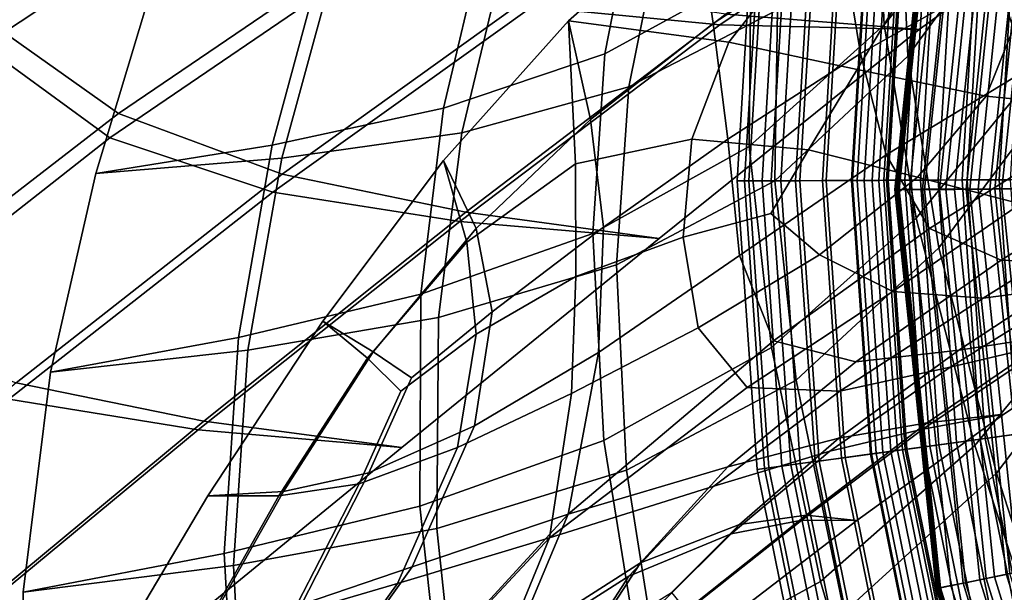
# Model space of a CAD drawing. Extents: x -3.29 to 3.54, y -2.92 to 1.93.
# Tile 9 of 167: x -1.13 to -0.75, y -0.16 to 0.06. Entities that reach past the tile are written whole.
import ezdxf

# ---------------------------------------------------------------- set-up
doc = ezdxf.new("R2010")
doc.units = 0

msp = doc.modelspace()

# ---------------------------------------------------------------- linework, layer by layer
for points in [[(-0.75006, 0.11344, 4.54368), (-0.7344, 0.0422, 4.67604), (-0.68939, 0.10968, 4.68736), (-0.70812, 0.17722, 4.55523)], [(-0.75006, 0.11344, 4.54368), (-0.75637, 0.17439, 4.41543), (-0.79903, 0.12018, 4.40404), (-0.79607, 0.05638, 4.53225)], [(-1.07698, 0.16638, 3.62939), (-1.04512, 0.11317, 3.64622), (-1.14332, 0.0482, 3.72689), (-1.17343, 0.10301, 3.70925)], [(-0.74325, 0.10435, 4.53784), (-0.78699, 0.04425, 4.52446), (-0.78968, 0.10752, 4.39747), (-0.74935, 0.16489, 4.4105)], [(-0.77566, 0.14698, 1.64678), (-0.77608, 0.14706, 1.63271), (-0.79203, -0.00721, 1.63271), (-0.7916, -0.00721, 1.64678)], [(-0.77043, 0.14595, 1.63271), (-0.78627, -0.00719, 1.63271), (-0.79203, -0.00721, 1.63271), (-0.77608, 0.14706, 1.63271)], [(-0.77524, 0.14689, 1.66084), (-0.77566, 0.14698, 1.64678), (-0.7916, -0.00721, 1.64678), (-0.79117, -0.00721, 1.66084)], [(-0.77524, 0.14689, 1.66084), (-0.79117, -0.00721, 1.66084), (-0.79074, -0.00721, 1.67491), (-0.77482, 0.14681, 1.67491)], [(-0.77482, 0.14681, 1.67491), (-0.79074, -0.00721, 1.67491), (-0.79032, -0.00721, 1.68898), (-0.7744, 0.14673, 1.68897)], [(-0.76561, 0.14504, 1.69726), (-0.7744, 0.14673, 1.68897), (-0.79032, -0.00721, 1.68898), (-0.78135, -0.00715, 1.69726)], [(-0.76478, 0.14484, 1.63271), (-0.78051, -0.00718, 1.63271), (-0.78627, -0.00719, 1.63271), (-0.77043, 0.14595, 1.63271)], [(-0.75672, 0.14333, 1.70453), (-0.76561, 0.14504, 1.69726), (-0.78135, -0.00715, 1.69726), (-0.77229, -0.00709, 1.70454)], [(-0.76478, 0.14484, 1.63271), (-0.75914, 0.14374, 1.63271), (-0.77476, -0.00717, 1.63271), (-0.78051, -0.00718, 1.63271)], [(-0.75914, 0.14374, 1.63271), (-0.75349, 0.14263, 1.63271), (-0.769, -0.00716, 1.63271), (-0.77476, -0.00717, 1.63271)], [(-0.75672, 0.14333, 1.70453), (-0.77229, -0.00709, 1.70454), (-0.76301, -0.00704, 1.7098), (-0.74763, 0.14158, 1.7098)], [(-0.75349, 0.14263, 1.65605), (-0.769, -0.00716, 1.65605), (-0.769, -0.00716, 1.64438), (-0.75349, 0.14263, 1.64438)], [(-0.75349, 0.14263, 1.64438), (-0.769, -0.00716, 1.64438), (-0.769, -0.00716, 1.63271), (-0.75349, 0.14263, 1.63271)], [(-0.75349, 0.14263, 1.65605), (-0.75349, 0.14263, 1.66772), (-0.769, -0.00716, 1.66772), (-0.769, -0.00716, 1.65605)], [(-0.75349, 0.14263, 1.66772), (-0.75349, 0.14263, 1.67939), (-0.769, -0.00716, 1.67939), (-0.769, -0.00716, 1.66772)], [(-0.74902, 0.14178, 1.68382), (-0.76444, -0.00712, 1.68382), (-0.769, -0.00716, 1.67939), (-0.75349, 0.14263, 1.67939)], [(-0.74455, 0.14094, 1.68769), (-0.75988, -0.00707, 1.68769), (-0.76444, -0.00712, 1.68382), (-0.74902, 0.14178, 1.68382)], [(-0.74763, 0.14158, 1.7098), (-0.76301, -0.00704, 1.7098), (-0.75343, -0.00698, 1.71205), (-0.73824, 0.13977, 1.71205)], [(-0.74455, 0.14094, 1.68769), (-0.74008, 0.14009, 1.69045), (-0.75531, -0.00703, 1.69045), (-0.75988, -0.00707, 1.68769)], [(-0.74008, 0.14009, 1.69045), (-0.73561, 0.13925, 1.69156), (-0.75075, -0.00699, 1.69156), (-0.75531, -0.00703, 1.69045)], [(-0.72844, 0.13787, 1.71028), (-0.73824, 0.13977, 1.71205), (-0.75343, -0.00698, 1.71205), (-0.74343, -0.00693, 1.71029)], [(-0.73114, 0.1384, 1.69045), (-0.74619, -0.00695, 1.69045), (-0.75075, -0.00699, 1.69156), (-0.73561, 0.13925, 1.69156)], [(-0.90381, 0.04507, 4.37975), (-0.84753, 0.07597, 4.3922), (-0.83883, 0.13323, 4.26905), (-0.89206, 0.10486, 4.2551)], [(-0.81235, 0.08929, 3.05755), (-0.81809, 0.13583, 3.03961), (-0.86838, 0.10138, 3.08479), (-0.86202, 0.05687, 3.10025)], [(-0.75712, 0.12547, 3.62944), (-0.67523, 0.13251, 3.65254), (-0.78259, 0.05451, 3.76085), (-0.85948, 0.05632, 3.72825)], [(-0.75472, 0.13, 3.6343), (-0.85712, 0.06042, 3.73345), (-0.78259, 0.05451, 3.76085), (-0.67523, 0.13251, 3.65254)], [(-0.83318, 0.12453, 3.60566), (-0.75712, 0.12547, 3.62944), (-0.85948, 0.05632, 3.72825), (-0.93186, 0.06328, 3.69723)], [(-0.9903, 0.09079, 3.68319), (-1.041, 0.12453, 3.66261), (-1.14301, 0.05871, 3.74723), (-1.09125, 0.02213, 3.76603)], [(-0.89446, 0.03241, 4.37317), (-0.8825, 0.09176, 4.24976), (-0.82831, 0.11883, 4.26318), (-0.83724, 0.06204, 4.38496)], [(-0.79607, 0.05638, 4.53225), (-0.79903, 0.12018, 4.40404), (-0.84753, 0.07597, 4.3922), (-0.84816, 0.0094, 4.52098)], [(-0.80522, 0.04524, 3.07626), (-0.75294, 0.07496, 3.03247), (-0.76097, 0.11724, 3.01298), (-0.81235, 0.08929, 3.05755)], [(-0.99524, 0.08052, 3.66936), (-1.09453, 0.01271, 3.75022), (-1.14332, 0.0482, 3.72689), (-1.04512, 0.11317, 3.64622)], [(-0.75006, 0.11344, 4.54368), (-0.79607, 0.05638, 4.53225), (-0.78374, -0.01825, 4.66503), (-0.7344, 0.0422, 4.67604)], [(-0.84826, -0.00391, 1.51167), (-0.85274, -0.00393, 1.58879), (-0.84605, 0.10745, 1.58879), (-0.84161, 0.10689, 1.51167)], [(-0.84988, -0.00392, 1.62805), (-0.84322, 0.10709, 1.62805), (-0.84605, 0.10745, 1.58879), (-0.85274, -0.00393, 1.58879)], [(-0.84314, -0.00389, 1.64728), (-0.83653, 0.10624, 1.64728), (-0.84322, 0.10709, 1.62805), (-0.84988, -0.00392, 1.62805)], [(-0.83967, -0.00387, 1.41451), (-0.84826, -0.00391, 1.51167), (-0.84161, 0.10689, 1.51167), (-0.83309, 0.1058, 1.41451)], [(-0.78699, 0.04425, 4.52446), (-0.83817, -0.00393, 4.51241), (-0.83724, 0.06204, 4.38496), (-0.78968, 0.10752, 4.39747)], [(-0.96593, 0.02417, 4.36685), (-0.90381, 0.04507, 4.37975), (-0.89206, 0.10486, 4.2551), (-0.95119, 0.08681, 4.23992)], [(-0.84314, -0.00389, 1.64728), (-0.83598, -0.00386, 1.66432), (-0.82942, 0.10534, 1.66432), (-0.83653, 0.10624, 1.64728)], [(-0.83967, -0.00387, 1.41451), (-0.83309, 0.1058, 1.41451), (-0.82371, 0.10461, 1.31516), (-0.83022, -0.00383, 1.31516)], [(-0.83598, -0.00386, 1.66432), (-0.8286, -0.00382, 1.68026), (-0.8221, 0.10441, 1.68026), (-0.82942, 0.10534, 1.66432)], [(-0.83022, -0.00383, 1.31516), (-0.82371, 0.10461, 1.31516), (-0.81346, 0.10331, 1.21471), (-0.81989, -0.00378, 1.21471)], [(-0.81847, -0.00378, 1.67515), (-0.81205, 0.10313, 1.67515), (-0.8221, 0.10441, 1.68026), (-0.8286, -0.00382, 1.68026)], [(-0.80868, -0.00373, 1.11427), (-0.81989, -0.00378, 1.21471), (-0.81346, 0.10331, 1.21471), (-0.80233, 0.1019, 1.11427)], [(-0.80833, -0.00373, 1.67004), (-0.802, 0.10186, 1.67004), (-0.81205, 0.10313, 1.67515), (-0.81847, -0.00378, 1.67515)], [(-0.74325, 0.10435, 4.53784), (-0.72784, 0.0336, 4.66931), (-0.77499, -0.02972, 4.65605), (-0.78699, 0.04425, 4.52446)], [(-0.86202, 0.05687, 3.10025), (-0.86838, 0.10138, 3.08479), (-0.91771, 0.0579, 3.12918), (-0.90925, 0.01976, 3.1404)], [(-0.82942, 0.08364, 3.06052), (-0.85599, 0.04959, 3.08721), (-0.91771, 0.0579, 3.12918), (-0.86838, 0.10138, 3.08479)], [(-0.7962, -0.00367, 1.01382), (-0.80868, -0.00373, 1.11427), (-0.80233, 0.1019, 1.11427), (-0.78996, 0.10033, 1.01382)], [(-0.80385, -0.00371, 1.50698), (-0.79754, 0.10129, 1.50698), (-0.80232, 0.1019, 1.58085), (-0.80866, -0.00373, 1.58085)], [(-0.80652, -0.00372, 1.61695), (-0.80866, -0.00373, 1.58085), (-0.80232, 0.1019, 1.58085), (-0.8002, 0.10163, 1.61695)], [(-0.80833, -0.00373, 1.67004), (-0.7982, -0.00368, 1.66492), (-0.79194, 0.10058, 1.66492), (-0.802, 0.10186, 1.67004)], [(-0.80071, -0.00369, 1.63306), (-0.80652, -0.00372, 1.61695), (-0.8002, 0.10163, 1.61695), (-0.79443, 0.10089, 1.63306)], [(-0.79515, -0.00367, 1.41296), (-0.78891, 0.10019, 1.41296), (-0.79754, 0.10129, 1.50698), (-0.80385, -0.00371, 1.50698)], [(-0.80071, -0.00369, 1.63306), (-0.79443, 0.10089, 1.63306), (-0.78826, 0.10011, 1.64698), (-0.79449, -0.00367, 1.64698)], [(-0.7982, -0.00368, 1.66492), (-0.78807, -0.00364, 1.65981), (-0.78189, 0.0993, 1.65981), (-0.79194, 0.10058, 1.66492)], [(-0.7962, -0.00367, 1.01382), (-0.78996, 0.10033, 1.01382), (-0.77597, 0.09855, 0.91337), (-0.78211, -0.00361, 0.91337)], [(-0.79515, -0.00367, 1.41296), (-0.78562, -0.00362, 1.31643), (-0.77946, 0.09899, 1.31643), (-0.78891, 0.10019, 1.41296)], [(-0.79449, -0.00367, 1.64698), (-0.78826, 0.10011, 1.64698), (-0.78189, 0.0993, 1.65981), (-0.78807, -0.00364, 1.65981)], [(-0.78562, -0.00362, 1.31643), (-0.77527, -0.00358, 1.21833), (-0.76919, 0.09769, 1.21833), (-0.77946, 0.09899, 1.31643)], [(-0.75294, 0.07496, 3.03247), (-0.74094, 0.03905, 3.05259), (-0.6878, 0.06743, 3.00784), (-0.70005, 0.10128, 2.98716)], [(-0.78211, -0.00361, 0.91337), (-0.77597, 0.09855, 0.91337), (-0.76, 0.09652, 0.81292), (-0.76601, -0.00353, 0.81292)], [(-0.76409, -0.00353, 1.1196), (-0.7581, 0.09628, 1.1196), (-0.76919, 0.09769, 1.21833), (-0.77527, -0.00358, 1.21833)], [(-0.74753, -0.00345, 0.71248), (-0.76601, -0.00353, 0.81292), (-0.76, 0.09652, 0.81292), (-0.74167, 0.09419, 0.71248)], [(-0.7517, -0.00347, 1.02041), (-0.7458, 0.09472, 1.02041), (-0.7581, 0.09628, 1.1196), (-0.76409, -0.00353, 1.1196)], [(-0.95892, 0.01467, 4.36192), (-0.94402, 0.07699, 4.23592), (-0.8825, 0.09176, 4.24976), (-0.89446, 0.03241, 4.37317)], [(-0.7517, -0.00347, 1.02041), (-0.73772, -0.0034, 0.92095), (-0.73193, 0.09296, 0.92095), (-0.7458, 0.09472, 1.02041)], [(-0.92768, 0.07096, 3.70718), (-0.9903, 0.09079, 3.68319), (-1.09125, 0.02213, 3.76603), (-1.0281, -0.00127, 3.78862)], [(-0.80522, 0.04524, 3.07626), (-0.81235, 0.08929, 3.05755), (-0.86202, 0.05687, 3.10025), (-0.85631, 0.01221, 3.11787)], [(-0.96593, 0.02417, 4.36685), (-0.95119, 0.08681, 4.23992), (-1.01424, 0.07564, 4.22392), (-1.03195, 0.00993, 4.35364)], [(-0.78853, 0.06914, 3.03529), (-0.80648, 0.03909, 3.05616), (-0.85599, 0.04959, 3.08721), (-0.82942, 0.08364, 3.06052)], [(-0.93186, 0.06328, 3.69723), (-1.03174, -0.00829, 3.77781), (-1.09453, 0.01271, 3.75022), (-0.99524, 0.08052, 3.66936)], [(-0.95892, 0.01467, 4.36192), (-1.02821, 0.00486, 4.35101), (-1.01042, 0.0704, 4.22179), (-0.94402, 0.07699, 4.23592)], [(-0.90837, -0.02413, 4.50993), (-0.84816, 0.0094, 4.52098), (-0.84753, 0.07597, 4.3922), (-0.90381, 0.04507, 4.37975)], [(-1.03195, 0.00993, 4.35364), (-1.01424, 0.07564, 4.22392), (-1.07926, 0.06791, 4.20752), (-1.09991, -0.00099, 4.34029)], [(-0.80522, 0.04524, 3.07626), (-0.79531, 0.00618, 3.09647), (-0.74094, 0.03905, 3.05259), (-0.75294, 0.07496, 3.03247)], [(-1.02821, 0.00486, 4.35101), (-1.09991, -0.00099, 4.34029), (-1.07926, 0.06791, 4.20752), (-1.01042, 0.0704, 4.22179)], [(-0.92768, 0.07096, 3.70718), (-1.0281, -0.00127, 3.78862), (-0.95735, -0.0159, 3.81374), (-0.85712, 0.06042, 3.73345)], [(-0.78853, 0.06914, 3.03529), (-0.7438, 0.0611, 3.00816), (-0.75674, 0.02883, 3.0294), (-0.80648, 0.03909, 3.05616)], [(-0.93186, 0.06328, 3.69723), (-0.85948, 0.05632, 3.72825), (-0.95961, -0.01962, 3.80825), (-1.03174, -0.00829, 3.77781)], [(-0.89929, -0.03625, 4.50214), (-0.89446, 0.03241, 4.37317), (-0.83724, 0.06204, 4.38496), (-0.83817, -0.00393, 4.51241)], [(-0.7438, 0.0611, 3.00816), (-0.69644, 0.06033, 2.9784), (-0.69497, 0.02261, 3.00388), (-0.75674, 0.02883, 3.0294)], [(-1.19495, -0.05796, 3.84602), (-1.09125, 0.02213, 3.76603), (-1.14301, 0.05871, 3.74723), (-1.24726, -0.02049, 3.82976)], [(-0.95693, -0.02753, 3.17204), (-0.96589, 0.00394, 3.17258), (-0.91771, 0.0579, 3.12918), (-0.91506, 0.00275, 3.13793)], [(-0.9533, -0.02227, 3.17735), (-0.90925, 0.01976, 3.1404), (-0.91771, 0.0579, 3.12918), (-0.96589, 0.00394, 3.17258)], [(-0.85712, 0.06042, 3.73345), (-0.95735, -0.0159, 3.81374), (-0.88281, -0.02613, 3.84011), (-0.78259, 0.05451, 3.76085)], [(-0.87017, 0.01219, 3.10469), (-0.91506, 0.00275, 3.13793), (-0.91771, 0.0579, 3.12918), (-0.85599, 0.04959, 3.08721)], [(-0.85948, 0.05632, 3.72825), (-0.78259, 0.05451, 3.76085), (-0.88281, -0.02613, 3.84011), (-0.95961, -0.01962, 3.80825)], [(-0.85631, 0.01221, 3.11787), (-0.86202, 0.05687, 3.10025), (-0.90925, 0.01976, 3.1404), (-0.90427, -0.02178, 3.15545)], [(-0.79607, 0.05638, 4.53225), (-0.84816, 0.0094, 4.52098), (-0.83958, -0.06817, 4.65448), (-0.78374, -0.01825, 4.66503)], [(-0.82524, 0.00804, 3.07665), (-0.87017, 0.01219, 3.10469), (-0.85599, 0.04959, 3.08721), (-0.80648, 0.03909, 3.05616)], [(-1.1956, -0.06657, 3.82747), (-1.24138, -0.03027, 3.80349), (-1.14332, 0.0482, 3.72689), (-1.09453, 0.01271, 3.75022)], [(-0.97467, -0.04757, 4.49903), (-0.90837, -0.02413, 4.50993), (-0.90381, 0.04507, 4.37975), (-0.96593, 0.02417, 4.36685)], [(-0.80522, 0.04524, 3.07626), (-0.85631, 0.01221, 3.11787), (-0.85188, -0.03274, 3.13984), (-0.79531, 0.00618, 3.09647)], [(-0.78699, 0.04425, 4.52446), (-0.77499, -0.02972, 4.65605), (-0.82996, -0.08079, 4.64461), (-0.83817, -0.00393, 4.51241)], [(-0.7344, 0.0422, 4.67604), (-0.78374, -0.01825, 4.66503), (-0.76118, -0.10593, 4.80139), (-0.70871, -0.04212, 4.8113)], [(-0.82524, 0.00804, 3.07665), (-0.80648, 0.03909, 3.05616), (-0.75674, 0.02883, 3.0294), (-0.78326, -0.00244, 3.05811)], [(-0.79531, 0.00618, 3.09647), (-0.77857, -0.02227, 3.1173), (-0.72301, 0.01272, 3.07365), (-0.74094, 0.03905, 3.05259)], [(-0.96786, -0.05666, 4.49319), (-0.95892, 0.01467, 4.36192), (-0.89446, 0.03241, 4.37317), (-0.89929, -0.03625, 4.50214)], [(-0.72784, 0.0336, 4.66931), (-0.70246, -0.05014, 4.80372), (-0.75285, -0.11663, 4.79127), (-0.77499, -0.02972, 4.65605)], [(-0.78326, -0.00244, 3.05811), (-0.75674, 0.02883, 3.0294), (-0.69497, 0.02261, 3.00388), (-0.74359, -0.01277, 3.05413)], [(-0.97467, -0.04757, 4.49903), (-0.96593, 0.02417, 4.36685), (-1.03195, 0.00993, 4.35364), (-1.04502, -0.06429, 4.48825)], [(-1.13064, -0.08179, 3.86568), (-1.0281, -0.00127, 3.78862), (-1.09125, 0.02213, 3.76603), (-1.19495, -0.05796, 3.84602)], [(-0.94719, -0.0544, 3.18712), (-0.90427, -0.02178, 3.15545), (-0.90925, 0.01976, 3.1404), (-0.9533, -0.02227, 3.17735)], [(-1.13349, -0.08815, 3.85387), (-1.1956, -0.06657, 3.82747), (-1.09453, 0.01271, 3.75022), (-1.03174, -0.00829, 3.77781)], [(-0.96786, -0.05666, 4.49319), (-1.04139, -0.06914, 4.48514), (-1.02821, 0.00486, 4.35101), (-0.95892, 0.01467, 4.36192)], [(-0.87357, -0.02556, 3.11687), (-0.91489, -0.04072, 3.14744), (-0.91506, 0.00275, 3.13793), (-0.87017, 0.01219, 3.10469)], [(-0.85631, 0.01221, 3.11787), (-0.90427, -0.02178, 3.15545), (-0.90626, -0.07011, 3.17816), (-0.85188, -0.03274, 3.13984)], [(-0.8398, -0.01652, 3.0945), (-0.87357, -0.02556, 3.11687), (-0.87017, 0.01219, 3.10469), (-0.82524, 0.00804, 3.07665)], [(-0.75095, -0.03445, 3.13785), (-0.69715, -0.00084, 3.09597), (-0.72301, 0.01272, 3.07365), (-0.77857, -0.02227, 3.1173)], [(-1.04502, -0.06429, 4.48825), (-1.03195, 0.00993, 4.35364), (-1.09991, -0.00099, 4.34029), (-1.1174, -0.07765, 4.47752)], [(-0.90837, -0.02413, 4.50993), (-0.90409, -0.10405, 4.64456), (-0.83958, -0.06817, 4.65448), (-0.84816, 0.0094, 4.52098)], [(-0.8398, -0.01652, 3.0945), (-0.82524, 0.00804, 3.07665), (-0.78326, -0.00244, 3.05811), (-0.82104, -0.03237, 3.09171)], [(-1.04139, -0.06914, 4.48514), (-1.1174, -0.07765, 4.47752), (-1.09991, -0.00099, 4.34029), (-1.02821, 0.00486, 4.35101)], [(-0.99523, -0.07235, 3.20509), (-1.01241, -0.058, 3.21418), (-0.96589, 0.00394, 3.17258), (-0.95693, -0.02753, 3.17204)], [(-0.99311, -0.06987, 3.21118), (-0.9533, -0.02227, 3.17735), (-0.96589, 0.00394, 3.17258), (-1.01241, -0.058, 3.21418)], [(-0.79531, 0.00618, 3.09647), (-0.85188, -0.03274, 3.13984), (-0.83876, -0.06554, 3.16173), (-0.77857, -0.02227, 3.1173)], [(-0.95335, -0.06307, 3.17649), (-0.95693, -0.02753, 3.17204), (-0.91506, 0.00275, 3.13793), (-0.91489, -0.04072, 3.14744)], [(-1.13064, -0.08179, 3.86568), (-1.05834, -0.09655, 3.88761), (-0.95735, -0.0159, 3.81374), (-1.0281, -0.00127, 3.78862)], [(-0.83022, -0.00383, 1.31516), (-0.81989, -0.00378, 1.21471), (-0.81247, -0.11081, 1.21471), (-0.82271, -0.11221, 1.31516)], [(-0.81847, -0.00378, 1.67515), (-0.8286, -0.00382, 1.68026), (-0.8211, -0.11199, 1.68026), (-0.81106, -0.11062, 1.67515)], [(-0.82104, -0.03237, 3.09171), (-0.78326, -0.00244, 3.05811), (-0.74359, -0.01277, 3.05413), (-0.79269, -0.04654, 3.09688)], [(-0.80868, -0.00373, 1.11427), (-0.80136, -0.1093, 1.11427), (-0.81247, -0.11081, 1.21471), (-0.81989, -0.00378, 1.21471)], [(-0.80833, -0.00373, 1.67004), (-0.81847, -0.00378, 1.67515), (-0.81106, -0.11062, 1.67515), (-0.80102, -0.10925, 1.67004)], [(-0.7962, -0.00367, 1.01382), (-0.789, -0.10761, 1.01382), (-0.80136, -0.1093, 1.11427), (-0.80868, -0.00373, 1.11427)], [(-0.80385, -0.00371, 1.50698), (-0.80866, -0.00373, 1.58085), (-0.80135, -0.1093, 1.58085), (-0.79658, -0.10864, 1.50698)], [(-0.80652, -0.00372, 1.61695), (-0.79923, -0.10901, 1.61695), (-0.80135, -0.1093, 1.58085), (-0.80866, -0.00373, 1.58085)], [(-0.80833, -0.00373, 1.67004), (-0.80102, -0.10925, 1.67004), (-0.79098, -0.10788, 1.66492), (-0.7982, -0.00368, 1.66492)], [(-0.80071, -0.00369, 1.63306), (-0.79346, -0.10822, 1.63306), (-0.79923, -0.10901, 1.61695), (-0.80652, -0.00372, 1.61695)], [(-0.79515, -0.00367, 1.41296), (-0.80385, -0.00371, 1.50698), (-0.79658, -0.10864, 1.50698), (-0.78795, -0.10747, 1.41296)], [(-0.80071, -0.00369, 1.63306), (-0.79449, -0.00367, 1.64698), (-0.7873, -0.10738, 1.64698), (-0.79346, -0.10822, 1.63306)], [(-0.7982, -0.00368, 1.66492), (-0.79098, -0.10788, 1.66492), (-0.78094, -0.10651, 1.65981), (-0.78807, -0.00364, 1.65981)], [(-0.7962, -0.00367, 1.01382), (-0.78211, -0.00361, 0.91337), (-0.77503, -0.10571, 0.91337), (-0.789, -0.10761, 1.01382)], [(-0.79515, -0.00367, 1.41296), (-0.78795, -0.10747, 1.41296), (-0.77852, -0.10618, 1.31643), (-0.78562, -0.00362, 1.31643)], [(-0.79449, -0.00367, 1.64698), (-0.78807, -0.00364, 1.65981), (-0.78094, -0.10651, 1.65981), (-0.7873, -0.10738, 1.64698)], [(-0.78562, -0.00362, 1.31643), (-0.77852, -0.10618, 1.31643), (-0.76826, -0.10478, 1.21833), (-0.77527, -0.00358, 1.21833)], [(-0.78211, -0.00361, 0.91337), (-0.76601, -0.00353, 0.81292), (-0.75908, -0.10353, 0.81292), (-0.77503, -0.10571, 0.91337)], [(-0.76409, -0.00353, 1.1196), (-0.77527, -0.00358, 1.21833), (-0.76826, -0.10478, 1.21833), (-0.75718, -0.10327, 1.1196)], [(-0.74753, -0.00345, 0.71248), (-0.74077, -0.10103, 0.71248), (-0.75908, -0.10353, 0.81292), (-0.76601, -0.00353, 0.81292)], [(-0.7517, -0.00347, 1.02041), (-0.76409, -0.00353, 1.1196), (-0.75718, -0.10327, 1.1196), (-0.7449, -0.1016, 1.02041)], [(-0.7517, -0.00347, 1.02041), (-0.7449, -0.1016, 1.02041), (-0.73105, -0.09971, 0.92095), (-0.73772, -0.0034, 0.92095)], [(-0.7167, -0.03585, 3.15889), (-0.66534, -0.00484, 3.11924), (-0.69715, -0.00084, 3.09597), (-0.75095, -0.03445, 3.13785)], [(-0.89929, -0.03625, 4.50214), (-0.83817, -0.00393, 4.51241), (-0.82996, -0.08079, 4.64461), (-0.89535, -0.11552, 4.63559)], [(-0.84826, -0.00391, 1.51167), (-0.84058, -0.11465, 1.51167), (-0.84503, -0.11525, 1.58879), (-0.85274, -0.00393, 1.58879)], [(-0.84988, -0.00392, 1.62805), (-0.85274, -0.00393, 1.58879), (-0.84503, -0.11525, 1.58879), (-0.84219, -0.11487, 1.62805)], [(-0.84314, -0.00389, 1.64728), (-0.84988, -0.00392, 1.62805), (-0.84219, -0.11487, 1.62805), (-0.83552, -0.11396, 1.64728)], [(-0.83967, -0.00387, 1.41451), (-0.83208, -0.11349, 1.41451), (-0.84058, -0.11465, 1.51167), (-0.84826, -0.00391, 1.51167)], [(-0.84314, -0.00389, 1.64728), (-0.83552, -0.11396, 1.64728), (-0.82842, -0.11299, 1.66432), (-0.83598, -0.00386, 1.66432)], [(-0.83967, -0.00387, 1.41451), (-0.83022, -0.00383, 1.31516), (-0.82271, -0.11221, 1.31516), (-0.83208, -0.11349, 1.41451)], [(-0.83598, -0.00386, 1.66432), (-0.82842, -0.11299, 1.66432), (-0.8211, -0.11199, 1.68026), (-0.8286, -0.00382, 1.68026)], [(-0.77042, -0.16006, 1.63271), (-0.77606, -0.16119, 1.63271), (-0.79203, -0.00721, 1.63271), (-0.78627, -0.00719, 1.63271)], [(-0.77564, -0.16111, 1.64678), (-0.7916, -0.00721, 1.64678), (-0.79203, -0.00721, 1.63271), (-0.77606, -0.16119, 1.63271)], [(-0.77522, -0.16102, 1.66085), (-0.79117, -0.00721, 1.66084), (-0.7916, -0.00721, 1.64678), (-0.77564, -0.16111, 1.64678)], [(-0.77522, -0.16102, 1.66085), (-0.7748, -0.16094, 1.67491), (-0.79074, -0.00721, 1.67491), (-0.79117, -0.00721, 1.66084)], [(-0.7748, -0.16094, 1.67491), (-0.77438, -0.16086, 1.68898), (-0.79032, -0.00721, 1.68898), (-0.79074, -0.00721, 1.67491)], [(-0.76561, -0.15906, 1.69726), (-0.78135, -0.00715, 1.69726), (-0.79032, -0.00721, 1.68898), (-0.77438, -0.16086, 1.68898)], [(-0.76479, -0.15892, 1.63271), (-0.77042, -0.16006, 1.63271), (-0.78627, -0.00719, 1.63271), (-0.78051, -0.00718, 1.63271)], [(-0.75673, -0.15724, 1.70454), (-0.77229, -0.00709, 1.70454), (-0.78135, -0.00715, 1.69726), (-0.76561, -0.15906, 1.69726)], [(-0.76479, -0.15892, 1.63271), (-0.78051, -0.00718, 1.63271), (-0.77476, -0.00717, 1.63271), (-0.75915, -0.15779, 1.63271)], [(-0.75915, -0.15779, 1.63271), (-0.77476, -0.00717, 1.63271), (-0.769, -0.00716, 1.63271), (-0.75352, -0.15666, 1.63271)], [(-0.75673, -0.15724, 1.70454), (-0.74765, -0.15538, 1.7098), (-0.76301, -0.00704, 1.7098), (-0.77229, -0.00709, 1.70454)], [(-0.74905, -0.15573, 1.68382), (-0.75352, -0.15666, 1.67939), (-0.769, -0.00716, 1.67939), (-0.76444, -0.00712, 1.68382)], [(-0.75352, -0.15666, 1.65605), (-0.75352, -0.15666, 1.64438), (-0.769, -0.00716, 1.64438), (-0.769, -0.00716, 1.65605)], [(-0.75352, -0.15666, 1.64438), (-0.75352, -0.15666, 1.63271), (-0.769, -0.00716, 1.63271), (-0.769, -0.00716, 1.64438)], [(-0.75352, -0.15666, 1.65605), (-0.769, -0.00716, 1.65605), (-0.769, -0.00716, 1.66772), (-0.75352, -0.15666, 1.66772)], [(-0.75352, -0.15666, 1.66772), (-0.769, -0.00716, 1.66772), (-0.769, -0.00716, 1.67939), (-0.75352, -0.15666, 1.67939)], [(-0.74458, -0.1548, 1.68769), (-0.74905, -0.15573, 1.68382), (-0.76444, -0.00712, 1.68382), (-0.75988, -0.00707, 1.68769)], [(-0.74765, -0.15538, 1.7098), (-0.73826, -0.15346, 1.71206), (-0.75343, -0.00698, 1.71205), (-0.76301, -0.00704, 1.7098)], [(-0.74458, -0.1548, 1.68769), (-0.75988, -0.00707, 1.68769), (-0.75531, -0.00703, 1.69045), (-0.74011, -0.15387, 1.69045)], [(-0.74011, -0.15387, 1.69045), (-0.75531, -0.00703, 1.69045), (-0.75075, -0.00699, 1.69156), (-0.73564, -0.15294, 1.69156)], [(-0.72847, -0.15146, 1.71029), (-0.74343, -0.00693, 1.71029), (-0.75343, -0.00698, 1.71205), (-0.73826, -0.15346, 1.71206)], [(-0.73117, -0.15201, 1.69045), (-0.73564, -0.15294, 1.69156), (-0.75075, -0.00699, 1.69156), (-0.74619, -0.00695, 1.69045)], [(-1.13349, -0.08815, 3.85387), (-1.03174, -0.00829, 3.77781), (-0.95961, -0.01962, 3.80825), (-1.06049, -0.09991, 3.88187)], [(-0.75796, -0.04914, 3.11355), (-0.79269, -0.04654, 3.09688), (-0.74359, -0.01277, 3.05413), (-0.70561, -0.01649, 3.06978)], [(-0.7198, -0.04418, 3.13887), (-0.75796, -0.04914, 3.11355), (-0.70561, -0.01649, 3.06978), (-0.66818, -0.0143, 3.09789)], [(-1.05834, -0.09655, 3.88761), (-0.98204, -0.10676, 3.91067), (-0.88281, -0.02613, 3.84011), (-0.95735, -0.0159, 3.81374)], [(-0.8398, -0.01652, 3.0945), (-0.82104, -0.03237, 3.09171), (-0.86779, -0.06064, 3.12762), (-0.87357, -0.02556, 3.11687)], [(-0.78374, -0.01825, 4.66503), (-0.83958, -0.06817, 4.65448), (-0.82061, -0.15847, 4.79178), (-0.76118, -0.10593, 4.80139)], [(-1.06049, -0.09991, 3.88187), (-0.95961, -0.01962, 3.80825), (-0.88281, -0.02613, 3.84011), (-0.98204, -0.10676, 3.91067)], [(-0.97833, -0.07988, 3.20861), (-0.94719, -0.0544, 3.18712), (-0.9533, -0.02227, 3.17735), (-0.99311, -0.06987, 3.21118)], [(-0.94719, -0.0544, 3.18712), (-0.95405, -0.09836, 3.20689), (-0.90626, -0.07011, 3.17816), (-0.90427, -0.02178, 3.15545)], [(-0.75095, -0.03445, 3.13785), (-0.77857, -0.02227, 3.1173), (-0.83876, -0.06554, 3.16173), (-0.80698, -0.07375, 3.1791)], [(-0.97467, -0.04757, 4.49903), (-0.97511, -0.12939, 4.63511), (-0.90409, -0.10405, 4.64456), (-0.90837, -0.02413, 4.50993)], [(-0.87357, -0.02556, 3.11687), (-0.86779, -0.06064, 3.12762), (-0.91659, -0.08588, 3.16197), (-0.91489, -0.04072, 3.14744)], [(-0.98238, -0.085, 3.19871), (-0.99523, -0.07235, 3.20509), (-0.95693, -0.02753, 3.17204), (-0.95335, -0.06307, 3.17649)], [(-0.77499, -0.02972, 4.65605), (-0.75285, -0.11663, 4.79127), (-0.81145, -0.17024, 4.78065), (-0.82996, -0.08079, 4.64461)], [(-0.85188, -0.03274, 3.13984), (-0.90626, -0.07011, 3.17816), (-0.91786, -0.13245, 3.21512), (-0.83876, -0.06554, 3.16173)], [(-0.82104, -0.03237, 3.09171), (-0.79269, -0.04654, 3.09688), (-0.84895, -0.08362, 3.13969), (-0.86779, -0.06064, 3.12762)], [(-0.7167, -0.03585, 3.15889), (-0.76729, -0.06917, 3.19585), (-0.73043, -0.0636, 3.21584), (-0.68006, -0.03195, 3.18116)], [(-0.96786, -0.05666, 4.49319), (-0.89929, -0.03625, 4.50214), (-0.89535, -0.11552, 4.63559), (-0.96855, -0.13799, 4.62838)], [(-0.7167, -0.03585, 3.15889), (-0.75095, -0.03445, 3.13785), (-0.80698, -0.07375, 3.1791), (-0.76729, -0.06917, 3.19585)], [(-0.7198, -0.04418, 3.13887), (-0.68114, -0.03567, 3.17001), (-0.73191, -0.06666, 3.20571), (-0.77066, -0.07582, 3.17737)], [(-0.95335, -0.06307, 3.17649), (-0.91489, -0.04072, 3.14744), (-0.91659, -0.08588, 3.16197), (-0.96052, -0.10674, 3.19088)], [(-0.7198, -0.04418, 3.13887), (-0.77066, -0.07582, 3.17737), (-0.81312, -0.08508, 3.15581), (-0.75796, -0.04914, 3.11355)], [(-0.67233, -0.14234, 4.94829), (-0.70871, -0.04212, 4.8113), (-0.76118, -0.10593, 4.80139), (-0.72756, -0.20887, 4.94036)], [(-0.97467, -0.04757, 4.49903), (-1.04502, -0.06429, 4.48825), (-1.05046, -0.1477, 4.62597), (-0.97511, -0.12939, 4.63511)], [(-0.75796, -0.04914, 3.11355), (-0.81312, -0.08508, 3.15581), (-0.84895, -0.08362, 3.13969), (-0.79269, -0.04654, 3.09688)], [(-0.66648, -0.14968, 4.93988), (-0.71975, -0.21866, 4.92914), (-0.75285, -0.11663, 4.79127), (-0.70246, -0.05014, 4.80372)], [(-0.96786, -0.05666, 4.49319), (-0.96855, -0.13799, 4.62838), (-1.04696, -0.15229, 4.62238), (-1.04139, -0.06914, 4.48514)], [(-0.97833, -0.07988, 3.20861), (-0.99469, -0.11655, 3.22762), (-0.95405, -0.09836, 3.20689), (-0.94719, -0.0544, 3.18712)], [(-0.99523, -0.07235, 3.20509), (-1.02938, -0.1254, 3.23511), (-1.05676, -0.1254, 3.25315), (-1.01241, -0.058, 3.21418)], [(-0.99311, -0.06987, 3.21118), (-1.01241, -0.058, 3.21418), (-1.05676, -0.1254, 3.25315), (-1.02765, -0.12373, 3.24198)], [(-0.86779, -0.06064, 3.12762), (-0.84895, -0.08362, 3.13969), (-0.92511, -0.14166, 3.191), (-0.91659, -0.08588, 3.16197)], [(-0.73191, -0.06666, 3.20571), (-0.695, -0.05754, 3.23746), (-0.7499, -0.09386, 3.26771), (-0.78121, -0.09973, 3.23816)], [(-0.73043, -0.0636, 3.21584), (-0.77951, -0.09727, 3.24704), (-0.7499, -0.09386, 3.26771), (-0.695, -0.05754, 3.23746)], [(-1.04502, -0.06429, 4.48825), (-1.1174, -0.07765, 4.47752), (-1.12798, -0.16251, 4.61699), (-1.05046, -0.1477, 4.62597)], [(-0.98238, -0.085, 3.19871), (-0.95335, -0.06307, 3.17649), (-0.96052, -0.10674, 3.19088), (-0.99848, -0.12074, 3.21504)], [(-0.76729, -0.06917, 3.19585), (-0.81351, -0.10321, 3.22945), (-0.77951, -0.09727, 3.24704), (-0.73043, -0.0636, 3.21584)], [(-0.80698, -0.07375, 3.1791), (-0.83876, -0.06554, 3.16173), (-0.91786, -0.13245, 3.21512), (-0.8563, -0.11421, 3.21803)], [(-0.90409, -0.10405, 4.64456), (-0.88931, -0.19599, 4.78259), (-0.82061, -0.15847, 4.79178), (-0.83958, -0.06817, 4.65448)], [(-0.77066, -0.07582, 3.17737), (-0.73191, -0.06666, 3.20571), (-0.78121, -0.09973, 3.23816), (-0.81699, -0.10816, 3.21292)], [(-1.04139, -0.06914, 4.48514), (-1.04696, -0.15229, 4.62238), (-1.12798, -0.16251, 4.61699), (-1.1174, -0.07765, 4.47752)], [(-0.97833, -0.07988, 3.20861), (-0.99311, -0.06987, 3.21118), (-1.02765, -0.12373, 3.24198), (-0.99469, -0.11655, 3.22762)], [(-0.95405, -0.09836, 3.20689), (-0.97806, -0.15279, 3.23386), (-0.91786, -0.13245, 3.21512), (-0.90626, -0.07011, 3.17816)], [(-0.76729, -0.06917, 3.19585), (-0.80698, -0.07375, 3.1791), (-0.8563, -0.11421, 3.21803), (-0.81351, -0.10321, 3.22945)], [(-0.98238, -0.085, 3.19871), (-0.99848, -0.12074, 3.21504), (-1.02938, -0.1254, 3.23511), (-0.99523, -0.07235, 3.20509)], [(-0.77066, -0.07582, 3.17737), (-0.81699, -0.10816, 3.21292), (-0.86175, -0.1217, 3.1963), (-0.81312, -0.08508, 3.15581)], [(-1.23342, -0.16843, 3.93763), (-1.15927, -0.18046, 3.955), (-1.05834, -0.09655, 3.88761), (-1.13064, -0.08179, 3.86568)], [(-0.89535, -0.11552, 4.63559), (-0.82996, -0.08079, 4.64461), (-0.81145, -0.17024, 4.78065), (-0.88099, -0.20669, 4.77247)], [(-0.96052, -0.10674, 3.19088), (-0.91659, -0.08588, 3.16197), (-0.92511, -0.14166, 3.191), (-0.98371, -0.15924, 3.21458)], [(-0.81312, -0.08508, 3.15581), (-0.86175, -0.1217, 3.1963), (-0.92511, -0.14166, 3.191), (-0.84895, -0.08362, 3.13969)], [(-1.23557, -0.17376, 3.92503), (-1.13349, -0.08815, 3.85387), (-1.06049, -0.09991, 3.88187), (-1.16129, -0.18346, 3.94911)], [(-0.82777, -0.13479, 3.2671), (-0.78121, -0.09973, 3.23816), (-0.7499, -0.09386, 3.26771), (-0.80664, -0.13494, 3.29497)], [(-0.82609, -0.13284, 3.27462), (-0.80664, -0.13494, 3.29497), (-0.7499, -0.09386, 3.26771), (-0.77951, -0.09727, 3.24704)], [(-1.15927, -0.18046, 3.955), (-1.08242, -0.18897, 3.97386), (-0.98204, -0.10676, 3.91067), (-1.05834, -0.09655, 3.88761)], [(-0.99469, -0.11655, 3.22762), (-1.02067, -0.16735, 3.2523), (-0.97806, -0.15279, 3.23386), (-0.95405, -0.09836, 3.20689)], [(-0.85179, -0.13641, 3.25903), (-0.82609, -0.13284, 3.27462), (-0.77951, -0.09727, 3.24704), (-0.81351, -0.10321, 3.22945)], [(-1.16129, -0.18346, 3.94911), (-1.06049, -0.09991, 3.88187), (-0.98204, -0.10676, 3.91067), (-1.08242, -0.18897, 3.97386)], [(-0.85502, -0.14011, 3.24507), (-0.81699, -0.10816, 3.21292), (-0.78121, -0.09973, 3.23816), (-0.82777, -0.13479, 3.2671)], [(-0.74077, -0.10103, 0.71248), (-0.72139, -0.19687, 0.71248), (-0.73922, -0.20173, 0.81292), (-0.75908, -0.10353, 0.81292)], [(-0.7449, -0.1016, 1.02041), (-0.75718, -0.10327, 1.1196), (-0.73737, -0.20123, 1.1196), (-0.72541, -0.19796, 1.02041)], [(-0.97511, -0.12939, 4.63511), (-0.96497, -0.22225, 4.7737), (-0.88931, -0.19599, 4.78259), (-0.90409, -0.10405, 4.64456)], [(-0.85179, -0.13641, 3.25903), (-0.81351, -0.10321, 3.22945), (-0.8563, -0.11421, 3.21803), (-0.88999, -0.1513, 3.25293)], [(-0.72756, -0.20887, 4.94036), (-0.76118, -0.10593, 4.80139), (-0.82061, -0.15847, 4.79178), (-0.7901, -0.26321, 4.93196)], [(-0.789, -0.10761, 1.01382), (-0.77503, -0.10571, 0.91337), (-0.75476, -0.20597, 0.91337), (-0.76836, -0.20969, 1.01382)], [(-0.78795, -0.10747, 1.41296), (-0.76734, -0.20941, 1.41296), (-0.75815, -0.2069, 1.31643), (-0.77852, -0.10618, 1.31643)], [(-0.77852, -0.10618, 1.31643), (-0.75815, -0.2069, 1.31643), (-0.74816, -0.20417, 1.21833), (-0.76826, -0.10478, 1.21833)], [(-0.77503, -0.10571, 0.91337), (-0.75908, -0.10353, 0.81292), (-0.73922, -0.20173, 0.81292), (-0.75476, -0.20597, 0.91337)], [(-0.75718, -0.10327, 1.1196), (-0.76826, -0.10478, 1.21833), (-0.74816, -0.20417, 1.21833), (-0.73737, -0.20123, 1.1196)], [(-0.99848, -0.12074, 3.21504), (-0.96052, -0.10674, 3.19088), (-0.98371, -0.15924, 3.21458), (-1.02437, -0.17117, 3.23842)], [(-0.85502, -0.14011, 3.24507), (-0.89451, -0.15637, 3.23471), (-0.86175, -0.1217, 3.1963), (-0.81699, -0.10816, 3.21292)], [(-0.80136, -0.1093, 1.11427), (-0.7804, -0.21297, 1.11427), (-0.79122, -0.21592, 1.21471), (-0.81247, -0.11081, 1.21471)], [(-0.80102, -0.10925, 1.67004), (-0.81106, -0.11062, 1.67515), (-0.78984, -0.21555, 1.67515), (-0.78007, -0.21288, 1.67004)], [(-0.789, -0.10761, 1.01382), (-0.76836, -0.20969, 1.01382), (-0.7804, -0.21297, 1.11427), (-0.80136, -0.1093, 1.11427)], [(-0.79658, -0.10864, 1.50698), (-0.80135, -0.1093, 1.58085), (-0.78038, -0.21297, 1.58085), (-0.77574, -0.2117, 1.50698)], [(-0.79923, -0.10901, 1.61695), (-0.77832, -0.2124, 1.61695), (-0.78038, -0.21297, 1.58085), (-0.80135, -0.1093, 1.58085)], [(-0.80102, -0.10925, 1.67004), (-0.78007, -0.21288, 1.67004), (-0.77029, -0.21021, 1.66492), (-0.79098, -0.10788, 1.66492)], [(-0.79346, -0.10822, 1.63306), (-0.77271, -0.21087, 1.63306), (-0.77832, -0.2124, 1.61695), (-0.79923, -0.10901, 1.61695)], [(-0.78795, -0.10747, 1.41296), (-0.79658, -0.10864, 1.50698), (-0.77574, -0.2117, 1.50698), (-0.76734, -0.20941, 1.41296)], [(-0.79346, -0.10822, 1.63306), (-0.7873, -0.10738, 1.64698), (-0.76671, -0.20923, 1.64698), (-0.77271, -0.21087, 1.63306)], [(-0.79098, -0.10788, 1.66492), (-0.77029, -0.21021, 1.66492), (-0.76051, -0.20754, 1.65981), (-0.78094, -0.10651, 1.65981)], [(-0.7873, -0.10738, 1.64698), (-0.78094, -0.10651, 1.65981), (-0.76051, -0.20754, 1.65981), (-0.76671, -0.20923, 1.64698)], [(-0.83208, -0.11349, 1.41451), (-0.81031, -0.22113, 1.41451), (-0.81859, -0.22339, 1.51167), (-0.84058, -0.11465, 1.51167)], [(-0.83552, -0.11396, 1.64728), (-0.81366, -0.22205, 1.64728), (-0.80674, -0.22016, 1.66432), (-0.82842, -0.11299, 1.66432)], [(-0.83208, -0.11349, 1.41451), (-0.82271, -0.11221, 1.31516), (-0.80118, -0.21864, 1.31516), (-0.81031, -0.22113, 1.41451)], [(-0.82842, -0.11299, 1.66432), (-0.80674, -0.22016, 1.66432), (-0.79962, -0.21822, 1.68026), (-0.8211, -0.11199, 1.68026)], [(-0.82271, -0.11221, 1.31516), (-0.81247, -0.11081, 1.21471), (-0.79122, -0.21592, 1.21471), (-0.80118, -0.21864, 1.31516)], [(-0.81106, -0.11062, 1.67515), (-0.8211, -0.11199, 1.68026), (-0.79962, -0.21822, 1.68026), (-0.78984, -0.21555, 1.67515)], [(-0.99469, -0.11655, 3.22762), (-1.02765, -0.12373, 3.24198), (-1.06029, -0.18162, 3.27053), (-1.02067, -0.16735, 3.2523)], [(-0.96855, -0.13799, 4.62838), (-0.89535, -0.11552, 4.63559), (-0.88099, -0.20669, 4.77247), (-0.95873, -0.23028, 4.76611)], [(-0.88999, -0.1513, 3.25293), (-0.8563, -0.11421, 3.21803), (-0.91786, -0.13245, 3.21512), (-0.93889, -0.18246, 3.25922)], [(-0.84058, -0.11465, 1.51167), (-0.81859, -0.22339, 1.51167), (-0.82292, -0.22457, 1.58879), (-0.84503, -0.11525, 1.58879)], [(-0.84219, -0.11487, 1.62805), (-0.84503, -0.11525, 1.58879), (-0.82292, -0.22457, 1.58879), (-0.82016, -0.22382, 1.62805)], [(-0.83552, -0.11396, 1.64728), (-0.84219, -0.11487, 1.62805), (-0.82016, -0.22382, 1.62805), (-0.81366, -0.22205, 1.64728)], [(-0.71975, -0.21866, 4.92914), (-0.7815, -0.27398, 4.91962), (-0.81145, -0.17024, 4.78065), (-0.75285, -0.11663, 4.79127)], [(-0.99848, -0.12074, 3.21504), (-1.02437, -0.17117, 3.23842), (-1.06212, -0.18338, 3.26328), (-1.02938, -0.1254, 3.23511)], [(-1.02765, -0.12373, 3.24198), (-1.05676, -0.1254, 3.25315), (-1.09842, -0.19574, 3.28867), (-1.06029, -0.18162, 3.27053)], [(-0.89451, -0.15637, 3.23471), (-0.94405, -0.18808, 3.23939), (-0.92511, -0.14166, 3.191), (-0.86175, -0.1217, 3.1963)], [(-1.02938, -0.1254, 3.23511), (-1.06212, -0.18338, 3.26328), (-1.09842, -0.19574, 3.28867), (-1.05676, -0.1254, 3.25315)], [(-0.97511, -0.12939, 4.63511), (-1.05046, -0.1477, 4.62597), (-1.04527, -0.241, 4.76503), (-0.96497, -0.22225, 4.7737)], [(-1.02343, -0.21631, 3.26524), (-0.99489, -0.21646, 3.25516), (-0.91786, -0.13245, 3.21512), (-0.97806, -0.15279, 3.23386)], [(-0.9967, -0.23479, 3.28079), (-0.93889, -0.18246, 3.25922), (-0.91786, -0.13245, 3.21512), (-0.99489, -0.21646, 3.25516)], [(-0.87802, -0.16276, 3.28016), (-0.85179, -0.13641, 3.25903), (-0.88999, -0.1513, 3.25293), (-0.91054, -0.18295, 3.28436)], [(-0.88076, -0.16566, 3.26878), (-0.85502, -0.14011, 3.24507), (-0.82777, -0.13479, 3.2671), (-0.87397, -0.1713, 3.29042)], [(-0.87802, -0.16276, 3.28016), (-0.87235, -0.16965, 3.29707), (-0.82609, -0.13284, 3.27462), (-0.85179, -0.13641, 3.25903)], [(-0.87397, -0.1713, 3.29042), (-0.82777, -0.13479, 3.2671), (-0.80664, -0.13494, 3.29497), (-0.86508, -0.17978, 3.31907)], [(-0.87235, -0.16965, 3.29707), (-0.86508, -0.17978, 3.31907), (-0.80664, -0.13494, 3.29497), (-0.82609, -0.13284, 3.27462)], [(-0.96855, -0.13799, 4.62838), (-0.95873, -0.23028, 4.76611), (-1.04194, -0.24528, 4.76098), (-1.04696, -0.15229, 4.62238)], [(-0.88076, -0.16566, 3.26878), (-0.91384, -0.1863, 3.27122), (-0.89451, -0.15637, 3.23471), (-0.85502, -0.14011, 3.24507)], [(-1.02819, -0.22128, 3.24691), (-0.98371, -0.15924, 3.21458), (-0.92511, -0.14166, 3.191), (-1.00095, -0.22306, 3.23223)], [(-1.00146, -0.23977, 3.26246), (-1.00095, -0.22306, 3.23223), (-0.92511, -0.14166, 3.191), (-0.94405, -0.18808, 3.23939)], [(-1.05046, -0.1477, 4.62597), (-1.12798, -0.16251, 4.61699), (-1.12789, -0.256, 4.75645), (-1.04527, -0.241, 4.76503)], [(-0.91054, -0.18295, 3.28436), (-0.88999, -0.1513, 3.25293), (-0.93889, -0.18246, 3.25922), (-0.95501, -0.21553, 3.29311)], [(-1.04696, -0.15229, 4.62238), (-1.04194, -0.24528, 4.76098), (-1.12789, -0.256, 4.75645), (-1.12798, -0.16251, 4.61699)], [(-1.05544, -0.22248, 3.27838), (-1.02343, -0.21631, 3.26524), (-0.97806, -0.15279, 3.23386), (-1.02067, -0.16735, 3.2523)], [(-0.71232, -0.30162, 1.70454), (-0.70378, -0.29802, 1.7098), (-0.74765, -0.15538, 1.7098), (-0.75673, -0.15724, 1.70454)], [(-1.0588, -0.22582, 3.26521), (-1.02437, -0.17117, 3.23842), (-0.98371, -0.15924, 3.21458), (-1.02819, -0.22128, 3.24691)], [(-0.91384, -0.1863, 3.27122), (-0.95859, -0.21915, 3.27909), (-0.94405, -0.18808, 3.23939), (-0.89451, -0.15637, 3.23471)], [(-0.86238, -0.30127, 4.92294), (-0.7901, -0.26321, 4.93196), (-0.82061, -0.15847, 4.79178), (-0.88931, -0.19599, 4.78259)], [(-0.72067, -0.30513, 1.69726), (-0.76561, -0.15906, 1.69726), (-0.77438, -0.16086, 1.68898), (-0.72893, -0.30861, 1.68899)], [(-0.71991, -0.30484, 1.63271), (-0.72521, -0.30705, 1.63271), (-0.77042, -0.16006, 1.63271), (-0.76479, -0.15892, 1.63271)], [(-0.71232, -0.30162, 1.70454), (-0.75673, -0.15724, 1.70454), (-0.76561, -0.15906, 1.69726), (-0.72067, -0.30513, 1.69726)], [(-0.71991, -0.30484, 1.63271), (-0.76479, -0.15892, 1.63271), (-0.75915, -0.15779, 1.63271), (-0.71461, -0.30263, 1.63271)], [(-0.71461, -0.30263, 1.63271), (-0.75915, -0.15779, 1.63271), (-0.75352, -0.15666, 1.63271), (-0.70931, -0.30041, 1.63271)], [(-0.7051, -0.29863, 1.68382), (-0.70931, -0.30041, 1.67939), (-0.75352, -0.15666, 1.67939), (-0.74905, -0.15573, 1.68382)], [(-0.70931, -0.30041, 1.65605), (-0.70931, -0.30041, 1.64438), (-0.75352, -0.15666, 1.64438), (-0.75352, -0.15666, 1.65605)], [(-0.70931, -0.30041, 1.64438), (-0.70931, -0.30041, 1.63271), (-0.75352, -0.15666, 1.63271), (-0.75352, -0.15666, 1.64438)], [(-0.70931, -0.30041, 1.65605), (-0.75352, -0.15666, 1.65605), (-0.75352, -0.15666, 1.66772), (-0.70931, -0.30041, 1.66772)], [(-0.70931, -0.30041, 1.66772), (-0.75352, -0.15666, 1.66772), (-0.75352, -0.15666, 1.67939), (-0.70931, -0.30041, 1.67939)], [(-0.72521, -0.30705, 1.63271), (-0.73051, -0.30927, 1.63271), (-0.77606, -0.16119, 1.63271), (-0.77042, -0.16006, 1.63271)], [(-0.73011, -0.3091, 1.64678), (-0.77564, -0.16111, 1.64678), (-0.77606, -0.16119, 1.63271), (-0.73051, -0.30927, 1.63271)], [(-0.72972, -0.30894, 1.66085), (-0.77522, -0.16102, 1.66085), (-0.77564, -0.16111, 1.64678), (-0.73011, -0.3091, 1.64678)], [(-0.72972, -0.30894, 1.66085), (-0.72933, -0.30878, 1.67492), (-0.7748, -0.16094, 1.67491), (-0.77522, -0.16102, 1.66085)], [(-0.72933, -0.30878, 1.67492), (-0.72893, -0.30861, 1.68899), (-0.77438, -0.16086, 1.68898), (-0.7748, -0.16094, 1.67491)]]:
    msp.add_3dface(points)

doc.saveas('drawing.dxf')
